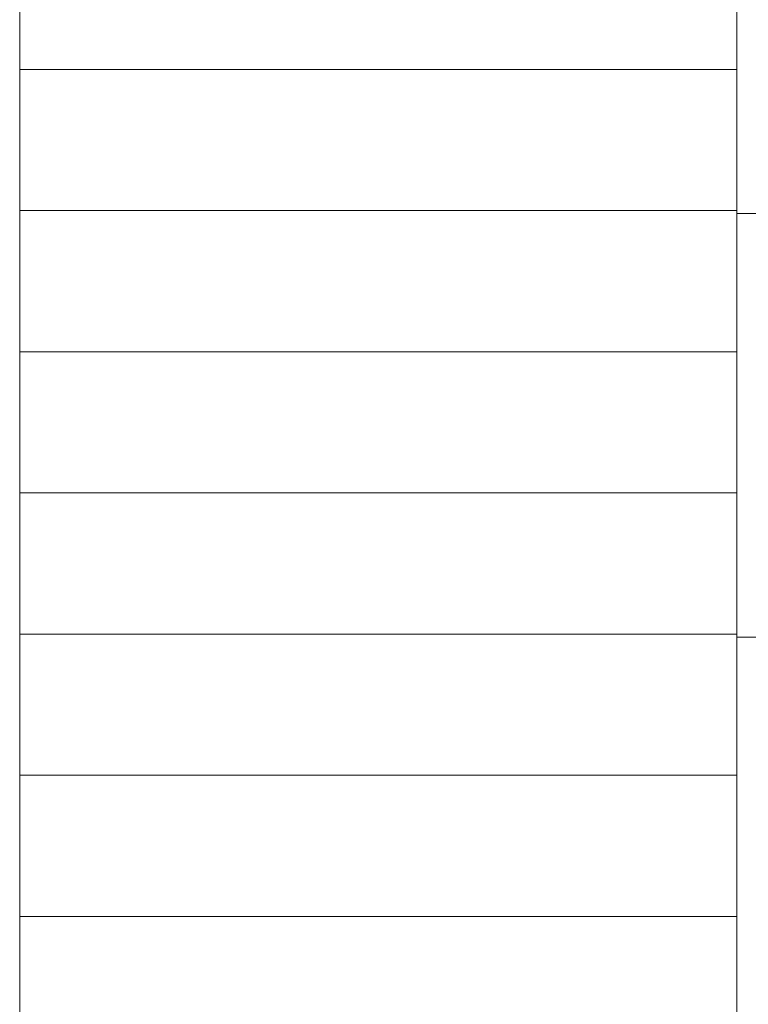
# Model space of a CAD drawing. Header units: millimetres. Extents: x -12988 to 25758, y 6227 to 71097.
# Tile 194 of 196: x 6444 to 6583, y 18316 to 18504. Entities that reach past the tile are written whole.
import ezdxf

# ---------------------------------------------------------------- set-up
doc = ezdxf.new("R2010")
doc.units = ezdxf.units.MM
doc.layers.add('0! WIZJA', color=210, linetype='Continuous', lineweight=18)

msp = doc.modelspace()

# ---------------------------------------------------------------- linework, layer by layer
at = {"layer": '0! WIZJA', "ltscale": 0.5}
for p, q in [((6443.891, 18791.303), (6443.891, 18035.303)), ((6580.891, 18791.303), (6580.891, 18035.303)), ((6443.891, 18494.303), (6580.891, 18494.303)), ((6443.891, 18467.303), (6580.891, 18467.303)), ((6443.891, 18440.303), (6580.891, 18440.303)), ((6443.891, 18413.303), (6580.891, 18413.303)), ((6443.891, 18386.303), (6580.891, 18386.303)), ((6443.891, 18359.303), (6580.891, 18359.303)), ((6443.891, 18332.303), (6580.891, 18332.303))]:
    msp.add_line(p, q, dxfattribs=at)
at = {"layer": '0! WIZJA'}
for p, q in [((8162.891, 18465.303), (6580.891, 18466.727)), ((8162.891, 18384.303), (6580.891, 18385.727))]:
    msp.add_line(p, q, dxfattribs=at)

doc.saveas('drawing.dxf')
